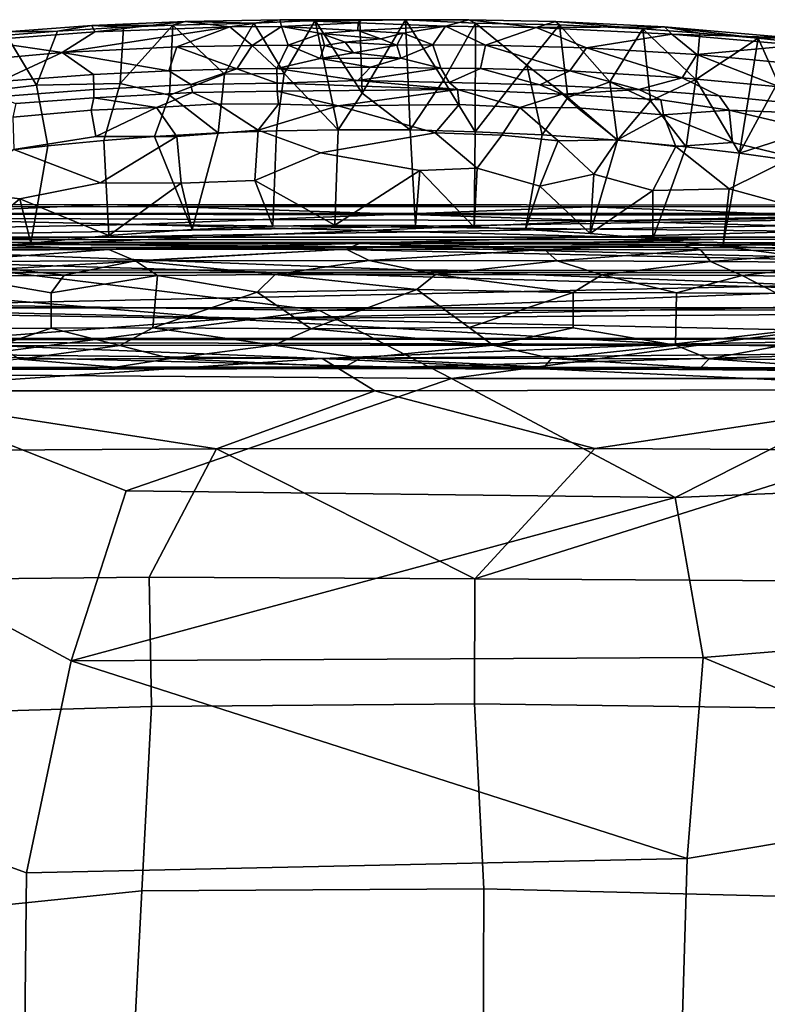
# Model space of a CAD drawing. Header units: millimetres. Extents: x -10 to 469, y -10 to 450.
# Tile 25 of 35: x 167 to 303, y 260 to 439. Entities that reach past the tile are written whole.
import ezdxf

# ---------------------------------------------------------------- set-up
doc = ezdxf.new("R2010")
doc.units = ezdxf.units.MM
doc.layers.add('Layer 01', color=7, linetype='Continuous', true_color=0x000000)

msp = doc.modelspace()

# ---------------------------------------------------------------- linework, layer by layer
at = {"layer": 'Layer 01'}
for points in [[(197.13, 438.95, 765.67), (180.12, 438.2, 766.42), (180.65, 437.03, 771.27)], [(194.91, 438.29, 760.34), (180.12, 438.2, 766.42), (197.13, 438.95, 765.67)], [(197.13, 438.95, 765.67), (180.65, 437.03, 771.27), (205.26, 437.96, 770.3)], [(209.69, 438.62, 759.78), (194.91, 438.29, 760.34), (197.13, 438.95, 765.67)], [(209.69, 438.62, 759.78), (204.3, 429.35, 714.66), (194.91, 438.29, 760.34)], [(214.43, 439.26, 765.26), (197.13, 438.95, 765.67), (205.26, 437.96, 770.3)], [(209.69, 438.62, 759.78), (197.13, 438.95, 765.67), (214.43, 439.26, 765.26)], [(215.23, 429.44, 713.73), (204.3, 429.35, 714.66), (209.69, 438.62, 759.78)], [(214.43, 439.26, 765.26), (205.26, 437.96, 770.3), (214.73, 438.02, 770.1)], [(209.69, 438.62, 759.78), (214.43, 439.26, 765.26), (220.86, 439.14, 762.13)], [(220.86, 439.14, 762.13), (215.23, 429.44, 713.73), (209.69, 438.62, 759.78)], [(214.43, 439.26, 765.26), (214.73, 438.02, 770.1), (228.71, 438.66, 767.99)], [(228.71, 438.66, 767.99), (229.4, 439.26, 764.36), (214.43, 439.26, 765.26)], [(220.86, 439.14, 762.13), (214.43, 439.26, 765.26), (229.4, 439.26, 764.36)], [(214.73, 438.02, 770.1), (228.64, 437.27, 771.45), (228.71, 438.66, 767.99)], [(225.06, 419.18, 661.67), (215.23, 429.44, 713.73), (220.86, 439.14, 762.13)], [(229.4, 439.26, 764.36), (229, 439.12, 762.5), (220.86, 439.14, 762.13)], [(229.43, 425.84, 695.35), (225.06, 419.18, 661.67), (220.86, 439.14, 762.13)], [(220.86, 439.14, 762.13), (229, 439.12, 762.5), (229.43, 425.84, 695.35)], [(228.71, 438.66, 767.99), (228.64, 437.27, 771.45), (244.64, 438.07, 770.12)], [(228.71, 438.66, 767.99), (244.64, 438.07, 770.12), (248.88, 439.26, 765.33), (229.4, 439.26, 764.36)], [(237.37, 439.21, 762.3), (229, 439.12, 762.5), (229.4, 439.26, 764.36)], [(229, 439.12, 762.5), (237.37, 439.21, 762.3), (229.43, 425.84, 695.35)], [(237.37, 439.21, 762.3), (229.4, 439.26, 764.36), (248.88, 439.26, 765.33)], [(238.21, 419.15, 661.7), (229.43, 425.84, 695.35), (237.37, 439.21, 762.3)], [(248.88, 439.26, 765.33), (250.1, 438.64, 759.73), (237.37, 439.21, 762.3)], [(244.26, 428.22, 707.56), (237.37, 439.21, 762.3), (250.1, 438.64, 759.73)], [(244.26, 428.22, 707.56), (238.21, 419.15, 661.7), (237.37, 439.21, 762.3)], [(250.06, 418.82, 661.82), (244.26, 428.22, 707.56), (250.1, 438.64, 759.73)], [(248.88, 439.26, 765.33), (244.64, 438.07, 770.12), (261.19, 437.86, 770.54)], [(264.7, 438.92, 765.81), (248.88, 439.26, 765.33), (261.19, 437.86, 770.54)], [(248.88, 439.26, 765.33), (264.7, 438.92, 765.81), (265.43, 438.34, 760.58), (250.1, 438.64, 759.73)], [(259.5, 430.94, 723.33), (250.06, 418.82, 661.82), (250.1, 438.64, 759.73)], [(259.5, 430.94, 723.33), (250.1, 438.64, 759.73), (265.43, 438.34, 760.58)], [(284.63, 437.93, 766.8), (264.7, 438.92, 765.81), (261.19, 437.86, 770.54)], [(280.62, 437.59, 761.35), (265.43, 438.34, 760.58), (264.7, 438.92, 765.81)], [(280.62, 437.59, 761.35), (264.7, 438.92, 765.81), (284.63, 437.93, 766.8)], [(159.7, 435.47, 772.6), (180.65, 437.03, 771.27), (180.12, 438.2, 766.42), (164.57, 437.06, 767.33)], [(174.72, 433.27, 775.09), (180.65, 437.03, 771.27), (159.7, 435.47, 772.6)], [(173.86, 437.18, 761.37), (164.54, 436.46, 762.03), (164.57, 437.06, 767.33)], [(173.86, 437.18, 761.37), (170.02, 427.3, 716.04), (164.54, 436.46, 762.03)], [(173.86, 437.18, 761.37), (164.57, 437.06, 767.33), (180.12, 438.2, 766.42)], [(173.86, 437.18, 761.37), (185.9, 437.91, 760.81), (185.27, 427.62, 711.27), (170.02, 427.3, 716.04)], [(185.9, 437.91, 760.81), (173.86, 437.18, 761.37), (180.12, 438.2, 766.42)], [(205.26, 437.96, 770.3), (180.65, 437.03, 771.27), (174.72, 433.27, 775.09)], [(205.26, 437.96, 770.3), (174.72, 433.27, 775.09), (195.61, 434.3, 774.07)], [(194.91, 438.29, 760.34), (185.9, 437.91, 760.81), (180.12, 438.2, 766.42)], [(194.91, 438.29, 760.34), (185.27, 427.62, 711.27), (185.9, 437.91, 760.81)], [(194.29, 425.49, 698.03), (185.27, 427.62, 711.27), (194.91, 438.29, 760.34)], [(204.3, 429.35, 714.66), (194.29, 425.49, 698.03), (194.91, 438.29, 760.34)], [(195.61, 434.3, 774.07), (209.36, 434.58, 773.67), (205.26, 437.96, 770.3)], [(209.36, 434.58, 773.67), (214.73, 438.02, 770.1), (205.26, 437.96, 770.3)], [(209.36, 434.58, 773.67), (215.96, 434.61, 773.54), (214.73, 438.02, 770.1)], [(214.73, 438.02, 770.1), (215.96, 434.61, 773.54), (221.95, 436.77, 772.33)], [(228.64, 437.27, 771.45), (214.73, 438.02, 770.1), (221.95, 436.77, 772.33)], [(215.96, 434.61, 773.54), (222.56, 434.58, 773.46), (221.95, 436.77, 772.33)], [(232.83, 435.77, 773.22), (228.64, 437.27, 771.45), (221.95, 436.77, 772.33)], [(221.95, 436.77, 772.33), (226.34, 435.17, 773.52), (232.83, 435.77, 773.22)], [(226.34, 435.17, 773.52), (221.95, 436.77, 772.33), (222.56, 434.58, 773.46)], [(244.64, 438.07, 770.12), (228.64, 437.27, 771.45), (236.9, 436.81, 772.34)], [(228.64, 437.27, 771.45), (232.83, 435.77, 773.22), (236.9, 436.81, 772.34)], [(235.75, 434.63, 773.46), (236.9, 436.81, 772.34), (232.83, 435.77, 773.22)], [(236.9, 436.81, 772.34), (235.75, 434.63, 773.46), (242.35, 434.68, 773.54)], [(244.64, 438.07, 770.12), (236.9, 436.81, 772.34), (242.35, 434.68, 773.54)], [(251.96, 434.64, 773.74), (244.64, 438.07, 770.12), (242.35, 434.68, 773.54)], [(261.19, 437.86, 770.54), (244.64, 438.07, 770.12), (251.96, 434.64, 773.74)], [(251.96, 434.64, 773.74), (270.35, 434.12, 774.4), (261.19, 437.86, 770.54)], [(266.96, 425.09, 696.74), (259.5, 430.94, 723.33), (265.43, 438.34, 760.58)], [(284.63, 437.93, 766.8), (261.19, 437.86, 770.54), (285.92, 436.64, 771.75)], [(270.35, 434.12, 774.4), (285.92, 436.64, 771.75), (261.19, 437.86, 770.54)], [(274.62, 427.94, 713.07), (265.43, 438.34, 760.58), (280.62, 437.59, 761.35)], [(274.62, 427.94, 713.07), (266.96, 425.09, 696.74), (265.43, 438.34, 760.58)], [(282.07, 424.44, 699.27), (274.62, 427.94, 713.07), (280.62, 437.59, 761.35)], [(291.02, 436.83, 761.91), (280.62, 437.59, 761.35), (284.63, 437.93, 766.8)], [(290.33, 428.32, 721.39), (280.62, 437.59, 761.35), (291.02, 436.83, 761.91)], [(290.33, 428.32, 721.39), (282.07, 424.44, 699.27), (280.62, 437.59, 761.35)], [(307.64, 435.96, 768.41), (284.63, 437.93, 766.8), (285.92, 436.64, 771.75)], [(301.71, 435.92, 762.72), (291.02, 436.83, 761.91), (284.63, 437.93, 766.8)], [(301.71, 435.92, 762.72), (284.63, 437.93, 766.8), (307.64, 435.96, 768.41)], [(301.71, 435.92, 762.72), (290.33, 428.32, 721.39), (291.02, 436.83, 761.91)], [(151.05, 431.17, 776.83), (174.72, 433.27, 775.09), (159.7, 435.47, 772.6)], [(170.02, 427.3, 716.04), (159.12, 425.99, 715.54), (152.27, 435.31, 762.85), (164.54, 436.46, 762.03)], [(222.56, 434.58, 773.46), (227.83, 433.24, 773.18), (226.34, 435.17, 773.52)], [(235.75, 434.63, 773.46), (232.83, 435.77, 773.22), (226.34, 435.17, 773.52)], [(226.34, 435.17, 773.52), (227.83, 433.24, 773.18), (235.75, 434.63, 773.46)], [(270.35, 434.12, 774.4), (290.49, 432.88, 775.57), (285.92, 436.64, 771.75)], [(307.64, 435.96, 768.41), (285.92, 436.64, 771.75), (308.97, 434.62, 773.45)], [(285.92, 436.64, 771.75), (290.49, 432.88, 775.57), (308.97, 434.62, 773.45)], [(298.29, 414.9, 662.72), (290.33, 428.32, 721.39), (301.71, 435.92, 762.72)], [(305.29, 427.84, 727.13), (298.29, 414.9, 662.72), (301.71, 435.92, 762.72)], [(314.77, 434.51, 763.6), (301.71, 435.92, 762.72), (307.64, 435.96, 768.41)], [(314.77, 434.51, 763.6), (305.29, 427.84, 727.13), (301.71, 435.92, 762.72)], [(151.05, 431.17, 776.83), (163.28, 427.99, 772.94), (174.72, 433.27, 775.09)], [(180.41, 429.26, 771.85), (174.72, 433.27, 775.09), (163.28, 427.99, 772.94)], [(194.17, 429.94, 771.21), (195.61, 434.3, 774.07), (174.72, 433.27, 775.09)], [(194.17, 429.94, 771.21), (174.72, 433.27, 775.09), (180.41, 429.26, 771.85)], [(206.56, 430.28, 770.81), (195.61, 434.3, 774.07), (194.17, 429.94, 771.21)], [(206.56, 430.28, 770.81), (209.36, 434.58, 773.67), (195.61, 434.3, 774.07)], [(213.88, 430.36, 770.65), (209.36, 434.58, 773.67), (206.56, 430.28, 770.81)], [(213.88, 430.36, 770.65), (215.96, 434.61, 773.54), (209.36, 434.58, 773.67)], [(215.96, 434.61, 773.54), (213.88, 430.36, 770.65), (221.8, 432.2, 772.51)], [(222.56, 434.58, 773.46), (215.96, 434.61, 773.54), (221.8, 432.2, 772.51)], [(222.56, 434.58, 773.46), (221.8, 432.2, 772.51), (227.83, 433.24, 773.18)], [(227.83, 433.24, 773.18), (221.8, 432.2, 772.51), (236.47, 432.22, 772.49)], [(227.83, 433.24, 773.18), (236.47, 432.22, 772.49), (235.75, 434.63, 773.46)], [(242.35, 434.68, 773.54), (235.75, 434.63, 773.46), (236.47, 432.22, 772.49)], [(242.35, 434.68, 773.54), (236.47, 432.22, 772.49), (243.77, 430.39, 770.64)], [(242.35, 434.68, 773.54), (243.77, 430.39, 770.64), (251.05, 430.34, 770.8), (251.96, 434.64, 773.74)], [(267.3, 429.91, 771.35), (251.96, 434.64, 773.74), (251.05, 430.34, 770.8)], [(267.3, 429.91, 771.35), (270.35, 434.12, 774.4), (251.96, 434.64, 773.74)], [(287.85, 428.68, 772.44), (270.35, 434.12, 774.4), (267.3, 429.91, 771.35)], [(287.85, 428.68, 772.44), (290.49, 432.88, 775.57), (270.35, 434.12, 774.4)], [(308.97, 434.62, 773.45), (290.49, 432.88, 775.57), (309.66, 431.1, 777.06)], [(213.88, 430.36, 770.65), (230.96, 430.58, 770.9), (221.8, 432.2, 772.51)], [(230.96, 430.58, 770.9), (236.47, 432.22, 772.49), (221.8, 432.2, 772.51)], [(236.47, 432.22, 772.49), (230.96, 430.58, 770.9), (243.77, 430.39, 770.64)], [(290.49, 432.88, 775.57), (287.85, 428.68, 772.44), (305.6, 427.02, 773.76)], [(290.49, 432.88, 775.57), (305.6, 427.02, 773.76), (309.66, 431.1, 777.06)], [(198.17, 427.42, 766.19), (194.17, 429.94, 771.21), (180.41, 429.26, 771.85), (180.46, 426.55, 766.99)], [(194.17, 429.94, 771.21), (198.17, 427.42, 766.19), (206.56, 430.28, 770.81)], [(206.56, 430.28, 770.81), (198.17, 427.42, 766.19), (213.9, 427.69, 765.82)], [(206.56, 430.28, 770.81), (213.9, 427.69, 765.82), (213.88, 430.36, 770.65)], [(213.88, 430.36, 770.65), (228.67, 428.18, 767.29), (230.96, 430.58, 770.9)], [(213.9, 427.69, 765.82), (228.67, 428.18, 767.29), (213.88, 430.36, 770.65)], [(228.67, 428.18, 767.29), (243.77, 430.39, 770.64), (230.96, 430.58, 770.9)], [(243.77, 430.39, 770.64), (228.67, 428.18, 767.29), (245.28, 427.78, 765.86)], [(243.77, 430.39, 770.64), (245.28, 427.78, 765.86), (251.05, 430.34, 770.8)], [(251.05, 430.34, 770.8), (245.28, 427.78, 765.86), (261.86, 427.4, 766.3)], [(262.25, 418.25, 661.99), (250.06, 418.82, 661.82), (259.5, 430.94, 723.33)], [(251.05, 430.34, 770.8), (261.86, 427.4, 766.3), (267.3, 429.91, 771.35)], [(266.96, 425.09, 696.74), (262.25, 418.25, 661.99), (259.5, 430.94, 723.33)], [(267.3, 429.91, 771.35), (261.86, 427.4, 766.3), (279.91, 426.52, 767.16)], [(267.3, 429.91, 771.35), (279.91, 426.52, 767.16), (287.85, 428.68, 772.44)], [(180.46, 426.55, 766.99), (180.41, 429.26, 771.85), (163.28, 427.99, 772.94), (162.76, 425.2, 768.09)], [(203.18, 418.59, 661.9), (194.29, 425.49, 698.03), (204.3, 429.35, 714.66)], [(204.3, 429.35, 714.66), (215.23, 429.44, 713.73), (213.83, 419, 661.76), (203.18, 418.59, 661.9)], [(225.06, 419.18, 661.67), (213.83, 419, 661.76), (215.23, 429.44, 713.73)], [(213.9, 427.69, 765.82), (246.84, 426.55, 762.05), (228.67, 428.18, 767.29)], [(246.84, 426.55, 762.05), (245.28, 427.78, 765.86), (228.67, 428.18, 767.29)], [(250.06, 418.82, 661.82), (238.21, 419.15, 661.7), (244.26, 428.22, 707.56)], [(265.92, 425.68, 761.2), (261.86, 427.4, 766.3), (245.28, 427.78, 765.86), (246.84, 426.55, 762.05)], [(276.01, 417.26, 662.24), (266.96, 425.09, 696.74), (274.62, 427.94, 713.07)], [(282.07, 424.44, 699.27), (276.01, 417.26, 662.24), (274.62, 427.94, 713.07)], [(287.85, 428.68, 772.44), (279.91, 426.52, 767.16), (294.56, 425.34, 768.05)], [(288.53, 416.03, 662.5), (282.07, 424.44, 699.27), (290.33, 428.32, 721.39)], [(305.39, 424.27, 768.83), (305.6, 427.02, 773.76), (287.85, 428.68, 772.44), (294.56, 425.34, 768.05)], [(298.29, 414.9, 662.72), (288.53, 416.03, 662.5), (290.33, 428.32, 721.39)], [(311.68, 419.21, 691.35), (298.29, 414.9, 662.72), (305.29, 427.84, 727.13)], [(159.12, 425.99, 715.54), (170.02, 427.3, 716.04), (172.07, 416.23, 662.45), (161.44, 415.01, 662.7)], [(180.49, 425.03, 762.05), (180.46, 426.55, 766.99), (162.76, 425.2, 768.09), (166.25, 423.98, 763.01)], [(182.28, 417.19, 662.25), (172.07, 416.23, 662.45), (170.02, 427.3, 716.04), (185.27, 427.62, 711.27)], [(198.47, 426, 761.48), (198.17, 427.42, 766.19), (180.46, 426.55, 766.99), (180.49, 425.03, 762.05)], [(180.49, 425.03, 762.05), (191.88, 423.24, 752.81), (198.47, 426, 761.48)], [(185.27, 427.62, 711.27), (194.29, 425.49, 698.03), (191.54, 417.92, 662.08), (182.28, 417.19, 662.25)], [(198.47, 426, 761.48), (191.88, 423.24, 752.81), (203.05, 423.9, 753.32)], [(213.94, 426.2, 760.87), (213.9, 427.69, 765.82), (198.17, 427.42, 766.19), (198.47, 426, 761.48)], [(214.16, 423.85, 752.19), (213.94, 426.2, 760.87), (198.47, 426, 761.48), (203.05, 423.9, 753.32)], [(213.94, 426.2, 760.87), (246.84, 426.55, 762.05), (213.9, 427.69, 765.82)], [(213.94, 426.2, 760.87), (225.06, 423.55, 750.91), (246.84, 426.55, 762.05)], [(213.94, 426.2, 760.87), (214.16, 423.85, 752.19), (225.06, 423.55, 750.91)], [(246.84, 426.55, 762.05), (225.06, 423.55, 750.91), (247.16, 423.77, 751.87)], [(246.84, 426.55, 762.05), (247.16, 423.77, 751.87), (258.23, 423.21, 751.02)], [(246.84, 426.55, 762.05), (258.23, 423.21, 751.02), (265.92, 425.68, 761.2)], [(261.86, 427.4, 766.3), (265.92, 425.68, 761.2), (279.91, 426.52, 767.16)], [(279.91, 426.52, 767.16), (265.92, 425.68, 761.2), (283.93, 424.66, 762.33)], [(296.42, 422.78, 760.37), (294.56, 425.34, 768.05), (279.91, 426.52, 767.16), (283.93, 424.66, 762.33)], [(179.97, 422.78, 754.06), (180.49, 425.03, 762.05), (166.25, 423.98, 763.01), (165.71, 421.45, 754.2)], [(180.49, 425.03, 762.05), (179.97, 422.78, 754.06), (191.88, 423.24, 752.81)], [(203.18, 418.59, 661.9), (191.54, 417.92, 662.08), (194.29, 425.49, 698.03)], [(225.06, 419.18, 661.67), (229.43, 425.84, 695.35), (238.21, 419.15, 661.7)], [(265.92, 425.68, 761.2), (258.23, 423.21, 751.02), (268.71, 423.18, 752.88)], [(276.01, 417.26, 662.24), (262.25, 418.25, 661.99), (266.96, 425.09, 696.74)], [(284.41, 421.88, 752.44), (283.93, 424.66, 762.33), (265.92, 425.68, 761.2), (268.71, 423.18, 752.88)], [(288.53, 416.03, 662.5), (276.01, 417.26, 662.24), (282.07, 424.44, 699.27)], [(283.93, 424.66, 762.33), (284.41, 421.88, 752.44), (296.42, 422.78, 760.37)], [(308.76, 422.25, 763.8), (305.39, 424.27, 768.83), (294.56, 425.34, 768.05), (296.42, 422.78, 760.37)], [(180.86, 417.95, 735.25), (179.97, 422.78, 754.06), (165.71, 421.45, 754.2), (165.9, 415.57, 731.66)], [(179.97, 422.78, 754.06), (180.86, 417.95, 735.25), (191.88, 423.24, 752.81)], [(180.86, 417.95, 735.25), (195.59, 417.97, 731.49), (191.88, 423.24, 752.81)], [(203.05, 423.9, 753.32), (191.88, 423.24, 752.81), (195.59, 417.97, 731.49), (210.48, 419.1, 733.71)], [(203.05, 423.9, 753.32), (210.48, 419.1, 733.71), (214.16, 423.85, 752.19)], [(210.48, 419.1, 733.71), (225.06, 423.55, 750.91), (214.16, 423.85, 752.19)], [(221.82, 414.96, 716.42), (242.74, 418.64, 731.49), (225.06, 423.55, 750.91), (210.48, 419.1, 733.71)], [(247.16, 423.77, 751.87), (225.06, 423.55, 750.91), (242.74, 418.64, 731.49)], [(247.16, 423.77, 751.87), (242.74, 418.64, 731.49), (254.9, 418.18, 730.74), (258.23, 423.21, 751.02)], [(258.23, 423.21, 751.02), (254.9, 418.18, 730.74), (265.19, 417.13, 728.6)], [(268.71, 423.18, 752.88), (258.23, 423.21, 751.02), (265.19, 417.13, 728.6), (276.05, 417.35, 732.29)], [(268.71, 423.18, 752.88), (276.05, 417.35, 732.29), (284.41, 421.88, 752.44)], [(284.41, 421.88, 752.44), (297, 416.83, 738.26), (296.42, 422.78, 760.37)], [(308.05, 414.2, 733.68), (308.54, 419.91, 755.5), (296.42, 422.78, 760.37), (297, 416.83, 738.26)], [(308.76, 422.25, 763.8), (296.42, 422.78, 760.37), (308.54, 419.91, 755.5)], [(284.41, 421.88, 752.44), (276.05, 417.35, 732.29), (286.67, 416.14, 731.31)], [(284.41, 421.88, 752.44), (286.67, 416.14, 731.31), (297, 416.83, 738.26)], [(210.48, 419.1, 733.71), (195.59, 417.97, 731.49), (196.43, 409.41, 696.74), (209.86, 409.92, 696.44)], [(213.83, 419, 661.76), (213.12, 401.57, 661.4), (198.44, 400.95, 661.59), (203.18, 418.59, 661.9)], [(210.48, 419.1, 733.71), (209.86, 409.92, 696.44), (221.82, 414.96, 716.42)], [(225.06, 419.18, 661.67), (224.44, 401.74, 661.29), (213.12, 401.57, 661.4), (213.83, 419, 661.76)], [(224.44, 401.74, 661.29), (225.06, 419.18, 661.67), (238.21, 419.15, 661.7), (239.15, 401.71, 661.34)], [(250.06, 418.82, 661.82), (249.9, 401.41, 661.45), (239.15, 401.71, 661.34), (238.21, 419.15, 661.7)], [(259.26, 401, 661.58), (249.9, 401.41, 661.45), (250.06, 418.82, 661.82), (262.25, 418.25, 661.99)], [(298.29, 414.9, 662.72), (311.68, 419.21, 691.35), (315.42, 412.48, 663.18)], [(180.86, 417.95, 735.25), (165.9, 415.57, 731.66), (181.67, 409.51, 701.41), (195.59, 417.97, 731.49)], [(182.28, 417.19, 662.25), (183.18, 399.89, 661.86), (169, 398.5, 662.15), (172.07, 416.23, 662.45)], [(181.67, 409.51, 701.41), (196.43, 409.41, 696.74), (195.59, 417.97, 731.49)], [(191.54, 417.92, 662.08), (198.44, 400.95, 661.59), (183.18, 399.89, 661.86), (182.28, 417.19, 662.25)], [(198.44, 400.95, 661.59), (191.54, 417.92, 662.08), (203.18, 418.59, 661.9)], [(242.74, 418.64, 731.49), (221.82, 414.96, 716.42), (239.98, 411.74, 703.11), (250.42, 412.14, 705.79)], [(242.74, 418.64, 731.49), (250.42, 412.14, 705.79), (254.9, 418.18, 730.74)], [(254.9, 418.18, 730.74), (250.42, 412.14, 705.79), (261.83, 408.89, 694.51), (265.19, 417.13, 728.6)], [(276.01, 417.26, 662.24), (271.06, 400.22, 661.78), (259.26, 401, 661.58), (262.25, 418.25, 661.99)], [(265.19, 417.13, 728.6), (261.83, 408.89, 694.51), (271.7, 411.06, 706.01)], [(265.19, 417.13, 728.6), (271.7, 411.06, 706.01), (276.05, 417.35, 732.29)], [(276.01, 417.26, 662.24), (288.53, 416.03, 662.5), (282.47, 399.25, 662), (271.06, 400.22, 661.78)], [(276.05, 417.35, 732.29), (271.7, 411.06, 706.01), (282.49, 408.1, 697.73), (286.67, 416.14, 731.31)], [(172.07, 416.23, 662.45), (169, 398.5, 662.15), (155.24, 396.82, 662.48), (161.44, 415.01, 662.7)], [(165.9, 415.57, 731.66), (156.3, 407.88, 706.08), (166.95, 406.54, 695.44), (181.67, 409.51, 701.41)], [(295.22, 397.87, 662.28), (282.47, 399.25, 662), (288.53, 416.03, 662.5), (298.29, 414.9, 662.72)], [(286.67, 416.14, 731.31), (282.49, 408.1, 697.73), (296.43, 408.41, 705.03)], [(297, 416.83, 738.26), (286.67, 416.14, 731.31), (296.43, 408.41, 705.03), (308.05, 414.2, 733.68)], [(224.44, 401.74, 661.29), (239.98, 411.74, 703.11), (221.82, 414.96, 716.42), (209.86, 409.92, 696.44)], [(305.01, 396.6, 662.53), (295.22, 397.87, 662.28), (298.29, 414.9, 662.72), (315.42, 412.48, 663.18)], [(308.05, 414.2, 733.68), (296.43, 408.41, 705.03), (306.61, 405.6, 699.24), (317.81, 405.93, 707.18)], [(239.98, 411.74, 703.11), (224.44, 401.74, 661.29), (239.15, 401.71, 661.34)], [(239.98, 411.74, 703.11), (239.15, 401.71, 661.34), (249.9, 401.41, 661.45)], [(239.98, 411.74, 703.11), (249.9, 401.41, 661.45), (250.42, 412.14, 705.79)], [(259.26, 401, 661.58), (261.83, 408.89, 694.51), (250.42, 412.14, 705.79), (249.9, 401.41, 661.45)], [(209.86, 409.92, 696.44), (196.43, 409.41, 696.74), (198.44, 400.95, 661.59), (213.12, 401.57, 661.4)], [(209.86, 409.92, 696.44), (213.12, 401.57, 661.4), (224.44, 401.74, 661.29)], [(261.83, 408.89, 694.51), (271.06, 400.22, 661.78), (271.7, 411.06, 706.01)], [(271.7, 411.06, 706.01), (271.06, 400.22, 661.78), (282.49, 408.1, 697.73)], [(181.67, 409.51, 701.41), (166.95, 406.54, 695.44), (183.18, 399.89, 661.86), (196.43, 409.41, 696.74)], [(183.18, 399.89, 661.86), (198.44, 400.95, 661.59), (196.43, 409.41, 696.74)], [(261.83, 408.89, 694.51), (259.26, 401, 661.58), (271.06, 400.22, 661.78)], [(271.06, 400.22, 661.78), (282.47, 399.25, 662), (282.49, 408.1, 697.73)], [(296.43, 408.41, 705.03), (282.49, 408.1, 697.73), (282.47, 399.25, 662), (295.22, 397.87, 662.28)], [(305.01, 396.6, 662.53), (306.61, 405.6, 699.24), (296.43, 408.41, 705.03), (295.22, 397.87, 662.28)], [(156.3, 407.88, 706.08), (155.24, 396.82, 662.48), (166.95, 406.54, 695.44)], [(155.24, 396.82, 662.48), (169, 398.5, 662.15), (166.95, 406.54, 695.44)], [(166.95, 406.54, 695.44), (169, 398.5, 662.15), (183.18, 399.89, 661.86)], [(46.06, 399.09, 398.66), (187.72, 401.89, 380.99), (46.31, 405.24, 348.47)], [(46.31, 405.24, 348.47), (182.94, 405.55, 345.23), (130.37, 403.07, 341.3)], [(46.31, 405.24, 348.47), (271.05, 405.09, 353.43), (182.94, 405.55, 345.23)], [(187.72, 401.89, 380.99), (271.05, 405.09, 353.43), (46.31, 405.24, 348.47)], [(182.94, 405.55, 345.23), (273.21, 402.53, 340.73), (130.37, 403.07, 341.3)], [(182.94, 405.55, 345.23), (412.37, 405.33, 346.16), (273.21, 402.53, 340.73)], [(271.05, 405.09, 353.43), (412.37, 405.33, 346.16), (182.94, 405.55, 345.23)], [(187.72, 401.89, 380.99), (412.72, 399.62, 395.66), (271.05, 405.09, 353.43)], [(271.05, 405.09, 353.43), (412.72, 399.62, 395.66), (412.37, 405.33, 346.16)], [(412.37, 405.33, 346.16), (412.33, 404.28, 342.64), (273.21, 402.53, 340.73)], [(40.05, 403.87, 347.11), (418.68, 403.48, 350.08), (121.39, 403.88, 347.03)], [(120.02, 398.59, 387.4), (418.68, 403.48, 350.08), (40.05, 403.87, 347.11)], [(120.02, 398.59, 387.4), (236.47, 398.68, 386.74), (418.68, 403.48, 350.08)], [(380.48, 403.88, 347.03), (121.39, 403.88, 347.03), (418.68, 403.48, 350.08)], [(121.72, 399.57, 341.42), (121.39, 403.88, 347.03), (380.48, 403.88, 347.03)], [(121.72, 399.57, 341.42), (380.48, 403.88, 347.03), (364.59, 399.57, 341.42)], [(130.37, 403.07, 341.3), (273.21, 402.53, 340.73), (143.03, 397.2, 339.53)], [(236.47, 398.68, 386.74), (351.96, 398.56, 387.67), (418.68, 403.48, 350.08)], [(273.21, 402.53, 340.73), (412.33, 404.28, 342.64), (412.71, 398.77, 339.89)], [(46.06, 399.09, 398.66), (293.57, 399.17, 399.71), (187.72, 401.89, 380.99)], [(273.21, 402.53, 340.73), (412.71, 398.77, 339.89), (143.03, 397.2, 339.53)], [(293.57, 399.17, 399.71), (412.72, 399.62, 395.66), (187.72, 401.89, 380.99)], [(45.98, 397.4, 405.13), (233.45, 397.83, 405.39), (46.06, 399.09, 398.66)], [(233.45, 397.83, 405.39), (293.57, 399.17, 399.71), (46.06, 399.09, 398.66)], [(418.68, 393.13, 340.58), (115.78, 393.13, 340.58), (121.72, 399.57, 341.42)], [(364.59, 399.57, 341.42), (418.68, 393.13, 340.58), (121.72, 399.57, 341.42)], [(412.72, 399.62, 395.66), (293.57, 399.17, 399.71), (233.45, 397.83, 405.39), (412.79, 397.38, 405.16)], [(46, 398.13, 339.57), (204.76, 384.64, 337.96), (45.72, 387.25, 338.21)], [(233.45, 397.83, 405.39), (45.98, 397.4, 405.13), (45.88, 393.55, 409.23), (161.04, 393.59, 409.92)], [(46, 398.13, 339.57), (377.7, 388.24, 338.2), (204.76, 384.64, 337.96)], [(143.03, 397.2, 339.53), (377.7, 388.24, 338.2), (46, 398.13, 339.57)], [(120.02, 398.59, 387.4), (161.93, 398.2, 390.4), (236.47, 398.68, 386.74)], [(143.03, 397.2, 339.53), (412.71, 398.77, 339.89), (377.7, 388.24, 338.2)], [(183.19, 397.31, 392.08), (161.93, 398.2, 390.4), (150.83, 397.12, 393.45)], [(183.19, 397.31, 392.08), (150.83, 397.12, 393.45), (153.06, 395.1, 394.9)], [(183.19, 397.31, 392.08), (153.06, 395.1, 394.9), (188.08, 395.26, 393.54)], [(161.04, 393.59, 409.92), (412.8, 393.41, 409.59), (233.45, 397.83, 405.39)], [(228.93, 398.39, 388.98), (236.47, 398.68, 386.74), (161.93, 398.2, 390.4)], [(183.19, 397.31, 392.08), (228.93, 398.39, 388.98), (161.93, 398.2, 390.4)], [(226.52, 397.39, 391.48), (228.93, 398.39, 388.98), (183.19, 397.31, 392.08)], [(226.52, 397.39, 391.48), (183.19, 397.31, 392.08), (188.08, 395.26, 393.54)], [(226.52, 397.39, 391.48), (188.08, 395.26, 393.54), (230.73, 395.32, 393.07)], [(262.68, 397.34, 391.82), (228.93, 398.39, 388.98), (226.52, 397.39, 391.48)], [(262.68, 397.34, 391.82), (226.52, 397.39, 391.48), (230.73, 395.32, 393.07)], [(287.27, 398.24, 390.07), (236.47, 398.68, 386.74), (228.93, 398.39, 388.98)], [(262.68, 397.34, 391.82), (287.27, 398.24, 390.07), (228.93, 398.39, 388.98)], [(262.68, 397.34, 391.82), (230.73, 395.32, 393.07), (265.02, 395.28, 393.45)], [(412.8, 393.41, 409.59), (412.79, 397.38, 405.16), (233.45, 397.83, 405.39)], [(236.47, 398.68, 386.74), (287.27, 398.24, 390.07), (351.96, 398.56, 387.67)], [(291.19, 397.23, 392.64), (287.27, 398.24, 390.07), (262.68, 397.34, 391.82)], [(291.19, 397.23, 392.64), (262.68, 397.34, 391.82), (265.02, 395.28, 393.45)], [(291.19, 397.23, 392.64), (265.02, 395.28, 393.45), (293.02, 395.15, 394.3)], [(287.27, 398.24, 390.07), (329.67, 397.92, 392.5), (351.96, 398.56, 387.67)], [(318.36, 397.04, 394.11), (329.67, 397.92, 392.5), (287.27, 398.24, 390.07)], [(318.36, 397.04, 394.11), (287.27, 398.24, 390.07), (291.19, 397.23, 392.64)], [(318.36, 397.04, 394.11), (291.19, 397.23, 392.64), (293.02, 395.15, 394.3)], [(318.36, 397.04, 394.11), (293.02, 395.15, 394.3), (319.13, 394.97, 395.75)], [(45.74, 388.89, 411.48), (221.62, 386.16, 413.96), (161.04, 393.59, 409.92)], [(188.08, 395.26, 393.54), (153.06, 395.1, 394.9), (175.03, 392.61, 394.31)], [(153.06, 395.1, 394.9), (155.38, 392.38, 395.11), (175.03, 392.61, 394.31)], [(221.62, 386.16, 413.96), (412.8, 393.41, 409.59), (161.04, 393.59, 409.92)], [(188.08, 395.26, 393.54), (175.03, 392.61, 394.31), (192.08, 392.55, 393.82)], [(230.73, 395.32, 393.07), (188.08, 395.26, 393.54), (213.58, 392.75, 393.51)], [(188.08, 395.26, 393.54), (192.08, 392.55, 393.82), (213.58, 392.75, 393.51)], [(230.73, 395.32, 393.07), (213.58, 392.75, 393.51), (242.79, 392.76, 393.47)], [(265.02, 395.28, 393.45), (230.73, 395.32, 393.07), (242.79, 392.76, 393.47)], [(265.02, 395.28, 393.45), (242.79, 392.76, 393.47), (273.19, 392.69, 393.98)], [(293.02, 395.15, 394.3), (265.02, 395.28, 393.45), (273.19, 392.69, 393.98)], [(293.02, 395.15, 394.3), (273.19, 392.69, 393.98), (298.78, 392.55, 394.9)], [(319.13, 394.97, 395.75), (293.02, 395.15, 394.3), (298.78, 392.55, 394.9)], [(319.13, 394.97, 395.75), (298.78, 392.55, 394.9), (322.17, 392.2, 396.31)], [(115.78, 393.13, 340.58), (418.68, 393.13, 340.58), (121.72, 386.68, 339.73)], [(418.68, 393.13, 340.58), (364.59, 386.68, 339.73), (121.72, 386.68, 339.73)], [(154.7, 382.87, 393.92), (172.68, 382.97, 393.13), (172.68, 389.41, 393.98), (155.38, 392.38, 395.11)], [(155.38, 392.38, 395.11), (172.68, 389.41, 393.98), (175.03, 392.61, 394.31)], [(172.68, 389.41, 393.98), (192.08, 392.55, 393.82), (175.03, 392.61, 394.31)], [(172.68, 382.97, 393.13), (191.22, 383.04, 392.6), (192.08, 392.55, 393.82), (172.68, 389.41, 393.98)], [(210.29, 389.52, 393.13), (192.08, 392.55, 393.82), (191.22, 383.04, 392.6)], [(210.29, 389.52, 393.13), (213.58, 392.75, 393.51), (192.08, 392.55, 393.82)], [(210.29, 389.52, 393.13), (239.41, 390.05, 393.1), (213.58, 392.75, 393.51)], [(213.58, 392.75, 393.51), (239.41, 390.05, 393.1), (242.79, 392.76, 393.47)], [(221.62, 386.16, 413.96), (338.6, 386.29, 413.28), (412.8, 393.41, 409.59)], [(267.92, 389.48, 393.45), (242.79, 392.76, 393.47), (239.41, 390.05, 393.1)], [(273.19, 392.69, 393.98), (242.79, 392.76, 393.47), (267.92, 389.48, 393.45)], [(267.92, 389.48, 393.45), (286.82, 389.4, 394), (273.19, 392.69, 393.98)], [(298.78, 392.55, 394.9), (273.19, 392.69, 393.98), (286.82, 389.4, 394)], [(286.82, 389.4, 394), (305.17, 389.3, 394.82), (298.78, 392.55, 394.9)], [(305.17, 389.3, 394.82), (322.17, 392.2, 396.31), (298.78, 392.55, 394.9)], [(239.41, 390.05, 393.1), (210.29, 389.52, 393.13), (220.14, 382.86, 392.16)], [(248.96, 383.08, 392.29), (239.41, 390.05, 393.1), (220.14, 382.86, 392.16)], [(267.92, 389.48, 393.45), (239.41, 390.05, 393.1), (248.96, 383.08, 392.29)], [(132.28, 374.6, 417.15), (221.62, 386.16, 413.96), (45.74, 388.89, 411.48)], [(210.29, 389.52, 393.13), (191.22, 383.04, 392.6), (220.14, 382.86, 392.16)], [(377.7, 388.24, 338.2), (334.17, 385.63, 338.11), (204.76, 384.64, 337.96)], [(267.92, 389.48, 393.45), (248.96, 383.08, 392.29), (267.92, 383.03, 392.61)], [(286.82, 389.4, 394), (267.92, 389.48, 393.45), (267.92, 383.03, 392.61), (286.6, 379.86, 392.74)], [(286.6, 379.86, 392.74), (306.32, 379.86, 393.65), (305.17, 389.3, 394.82), (286.82, 389.4, 394)], [(45.72, 387.25, 338.21), (204.76, 384.64, 337.96), (147.88, 380.35, 340.86)], [(121.72, 386.68, 339.73), (380.49, 381.08, 344.04), (121.35, 381.07, 344.04)], [(121.72, 386.68, 339.73), (364.59, 386.68, 339.73), (380.49, 381.08, 344.04)], [(132.28, 374.6, 417.15), (245.73, 373.76, 418.03), (221.62, 386.16, 413.96)], [(204.76, 384.64, 337.96), (286.18, 380.07, 341.16), (147.88, 380.35, 340.86)], [(204.76, 384.64, 337.96), (334.17, 385.63, 338.11), (286.18, 380.07, 341.16)], [(245.73, 373.76, 418.03), (338.6, 386.29, 413.28), (221.62, 386.16, 413.96)], [(245.73, 373.76, 418.03), (329.57, 373.75, 417.25), (338.6, 386.29, 413.28)], [(334.17, 385.63, 338.11), (376.66, 381.69, 339.38), (286.18, 380.07, 341.16)], [(154.7, 382.87, 393.92), (162.97, 379.72, 393.07), (172.68, 382.97, 393.13)], [(172.68, 382.97, 393.13), (162.97, 379.72, 393.07), (185.24, 379.8, 392.32)], [(191.22, 383.04, 392.6), (172.68, 382.97, 393.13), (185.24, 379.8, 392.32)], [(191.22, 383.04, 392.6), (185.24, 379.8, 392.32), (213.29, 379.88, 391.8)], [(191.22, 383.04, 392.6), (213.29, 379.88, 391.8), (220.14, 382.86, 392.16)], [(213.29, 379.88, 391.8), (253.27, 379.84, 391.87), (220.14, 382.86, 392.16)], [(248.96, 383.08, 392.29), (220.14, 382.86, 392.16), (253.27, 379.84, 391.87)], [(248.96, 383.08, 392.29), (253.27, 379.84, 391.87), (267.92, 383.03, 392.61)], [(267.92, 383.03, 392.61), (253.27, 379.84, 391.87), (286.6, 379.86, 392.74)], [(40.05, 380.74, 346.57), (121.35, 381.07, 344.04), (418.68, 381.06, 344.14)], [(236.3, 375.87, 383.75), (40.05, 380.74, 346.57), (418.68, 381.06, 344.14)], [(380.49, 381.08, 344.04), (418.68, 381.06, 344.14), (121.35, 381.07, 344.04)], [(236.3, 375.87, 383.75), (418.68, 381.06, 344.14), (348.76, 375.75, 384.72)], [(376.66, 381.69, 339.38), (362.18, 378.72, 344.3), (286.18, 380.07, 341.16)], [(111.15, 375.77, 384.56), (40.05, 380.74, 346.57), (236.3, 375.87, 383.75)], [(147.88, 380.35, 340.86), (222.11, 377.43, 347.78), (82.7, 378.95, 343.74)], [(286.18, 380.07, 341.16), (222.11, 377.43, 347.78), (147.88, 380.35, 340.86)], [(166.94, 377.32, 391.91), (185.24, 379.8, 392.32), (162.97, 379.72, 393.07)], [(185.24, 379.8, 392.32), (166.94, 377.32, 391.91), (194.45, 377.44, 391.11)], [(194.45, 377.44, 391.11), (213.29, 379.88, 391.8), (185.24, 379.8, 392.32)], [(229.14, 377.5, 390.74), (213.29, 379.88, 391.8), (194.45, 377.44, 391.11)], [(229.14, 377.5, 390.74), (253.27, 379.84, 391.87), (213.29, 379.88, 391.8)], [(286.18, 380.07, 341.16), (362.18, 378.72, 344.3), (222.11, 377.43, 347.78)], [(264.01, 377.43, 391.09), (253.27, 379.84, 391.87), (229.14, 377.5, 390.74)], [(264.01, 377.43, 391.09), (286.6, 379.86, 392.74), (253.27, 379.84, 391.87)], [(292.75, 377.34, 391.96), (286.6, 379.86, 392.74), (264.01, 377.43, 391.09)], [(292.75, 377.34, 391.96), (306.32, 379.86, 393.65), (286.6, 379.86, 392.74)], [(319.54, 377.15, 393.46), (306.32, 379.86, 393.65), (292.75, 377.34, 391.96)], [(82.7, 378.95, 343.74), (222.11, 377.43, 347.78), (134.51, 371.51, 352.52)], [(231.72, 371.51, 353.72), (134.51, 371.51, 352.52), (222.11, 377.43, 347.78)], [(184.45, 375.83, 389.25), (194.45, 377.44, 391.11), (166.94, 377.32, 391.91)], [(226.36, 375.9, 388.67), (194.45, 377.44, 391.11), (184.45, 375.83, 389.25)], [(226.36, 375.9, 388.67), (229.14, 377.5, 390.74), (194.45, 377.44, 391.11)], [(343.11, 371.79, 351.94), (222.11, 377.43, 347.78), (362.18, 378.72, 344.3)], [(343.11, 371.79, 351.94), (231.72, 371.51, 353.72), (222.11, 377.43, 347.78)], [(262.67, 375.85, 389.01), (229.14, 377.5, 390.74), (226.36, 375.9, 388.67)], [(262.67, 375.85, 389.01), (264.01, 377.43, 391.09), (229.14, 377.5, 390.74)], [(291.2, 375.75, 389.82), (264.01, 377.43, 391.09), (262.67, 375.85, 389.01)], [(291.2, 375.75, 389.82), (292.75, 377.34, 391.96), (264.01, 377.43, 391.09)], [(236.3, 375.87, 383.75), (161.94, 375.39, 387.41), (111.15, 375.77, 384.56)], [(184.45, 375.83, 389.25), (166.94, 377.32, 391.91), (150.83, 375.65, 390.64)], [(184.45, 375.83, 389.25), (150.83, 375.65, 390.64), (161.94, 375.39, 387.41)], [(161.94, 375.39, 387.41), (236.3, 375.87, 383.75), (228.87, 375.58, 386)], [(184.45, 375.83, 389.25), (161.94, 375.39, 387.41), (228.87, 375.58, 386)], [(226.36, 375.9, 388.67), (184.45, 375.83, 389.25), (228.87, 375.58, 386)], [(262.67, 375.85, 389.01), (226.36, 375.9, 388.67), (228.87, 375.58, 386)], [(287.11, 375.44, 387.08), (228.87, 375.58, 386), (236.3, 375.87, 383.75)], [(262.67, 375.85, 389.01), (228.87, 375.58, 386), (287.11, 375.44, 387.08)], [(287.11, 375.44, 387.08), (236.3, 375.87, 383.75), (348.76, 375.75, 384.72)], [(291.2, 375.75, 389.82), (262.67, 375.85, 389.01), (287.11, 375.44, 387.08)], [(327.68, 375.14, 389.37), (287.11, 375.44, 387.08), (348.76, 375.75, 384.72)], [(318.35, 375.56, 391.3), (291.2, 375.75, 389.82), (287.11, 375.44, 387.08)], [(318.35, 375.56, 391.3), (292.75, 377.34, 391.96), (291.2, 375.75, 389.82)], [(318.35, 375.56, 391.3), (319.54, 377.15, 393.46), (292.75, 377.34, 391.96)], [(186.39, 353.26, 422.98), (132.28, 374.6, 417.15), (120.14, 352.61, 422.31), (176.34, 322.26, 429.05)], [(245.73, 373.76, 418.03), (132.28, 374.6, 417.15), (186.39, 353.26, 422.98)], [(318.35, 375.56, 391.3), (287.11, 375.44, 387.08), (327.68, 375.14, 389.37)], [(286.55, 352.07, 423.2), (245.73, 373.76, 418.03), (186.39, 353.26, 422.98)], [(286.55, 352.07, 423.2), (329.57, 373.75, 417.25), (245.73, 373.76, 418.03)], [(329.57, 373.75, 417.25), (286.55, 352.07, 423.2), (351.92, 354.75, 421.46)], [(134.51, 371.51, 352.52), (202.85, 360.95, 356.14), (129.7, 360.5, 354.74)], [(231.72, 371.51, 353.72), (202.85, 360.95, 356.14), (134.51, 371.51, 352.52)], [(231.72, 371.51, 353.72), (271.9, 360.97, 355.89), (202.85, 360.95, 356.14)], [(343.11, 371.79, 351.94), (271.9, 360.97, 355.89), (231.72, 371.51, 353.72)], [(343.11, 371.79, 351.94), (324.49, 360.72, 354.89), (271.9, 360.97, 355.89)], [(131.03, 336.88, 355.91), (129.7, 360.5, 354.74), (202.85, 360.95, 356.14), (190.55, 337.54, 357.05)], [(202.85, 360.95, 356.14), (250.01, 337.24, 357.32), (190.55, 337.54, 357.05)], [(271.9, 360.97, 355.89), (250.01, 337.24, 357.32), (202.85, 360.95, 356.14)], [(324.49, 360.72, 354.89), (250.01, 337.24, 357.32), (271.9, 360.97, 355.89)], [(324.49, 360.72, 354.89), (328.13, 336.75, 355.92), (250.01, 337.24, 357.32)], [(286.55, 352.07, 423.2), (291.67, 322.88, 428.82), (370.97, 329.35, 426.22), (351.92, 354.75, 421.46)], [(106.52, 305.88, 430.98), (168.16, 283.55, 435.41), (176.34, 322.26, 429.05), (120.14, 352.61, 422.31)], [(186.39, 353.26, 422.98), (176.34, 322.26, 429.05), (286.55, 352.07, 423.2)], [(291.67, 322.88, 428.82), (286.55, 352.07, 423.2), (176.34, 322.26, 429.05)], [(129.91, 312.1, 357.89), (131.03, 336.88, 355.91), (190.55, 337.54, 357.05), (190.97, 313.92, 359.06)], [(190.97, 313.92, 359.06), (190.55, 337.54, 357.05), (250.01, 337.24, 357.32), (249.91, 314.39, 359.27)], [(249.91, 314.39, 359.27), (250.01, 337.24, 357.32), (328.13, 336.75, 355.92), (329.19, 313.35, 357.76)], [(291.67, 322.88, 428.82), (353.61, 297.08, 432.38), (370.97, 329.35, 426.22)], [(288.74, 286.19, 435.03), (176.34, 322.26, 429.05), (168.16, 283.55, 435.41)], [(288.74, 286.19, 435.03), (291.67, 322.88, 428.82), (176.34, 322.26, 429.05)], [(288.74, 286.19, 435.03), (353.61, 297.08, 432.38), (291.67, 322.88, 428.82)], [(128.35, 274, 362.31), (129.91, 312.1, 357.89), (190.97, 313.92, 359.06), (189.22, 280.29, 362.97)], [(189.22, 280.29, 362.97), (190.97, 313.92, 359.06), (249.91, 314.39, 359.27), (251.62, 280.65, 363.25)], [(251.62, 280.65, 363.25), (249.91, 314.39, 359.27), (329.19, 313.35, 357.76), (331.66, 278.62, 361.67)], [(102.66, 255.78, 438.48), (167.69, 238, 441.48), (168.16, 283.55, 435.41), (106.52, 305.88, 430.98)], [(288.74, 286.19, 435.03), (287.31, 239.01, 441.36), (355.14, 255.42, 438.54), (353.61, 297.08, 432.38)], [(168.16, 283.55, 435.41), (167.69, 238, 441.48), (287.31, 239.01, 441.36), (288.74, 286.19, 435.03)], [(187.61, 248.39, 367.33), (189.22, 280.29, 362.97), (251.62, 280.65, 363.25), (251.54, 248.74, 367.66)], [(251.54, 248.74, 367.66), (251.62, 280.65, 363.25), (331.66, 278.62, 361.67), (334.05, 239.16, 366.96)], [(128.35, 274, 362.31), (189.22, 280.29, 362.97), (187.61, 248.39, 367.33), (142.09, 228.94, 369.06)]]:
    msp.add_3dface(points, dxfattribs=at)

doc.saveas('drawing.dxf')
